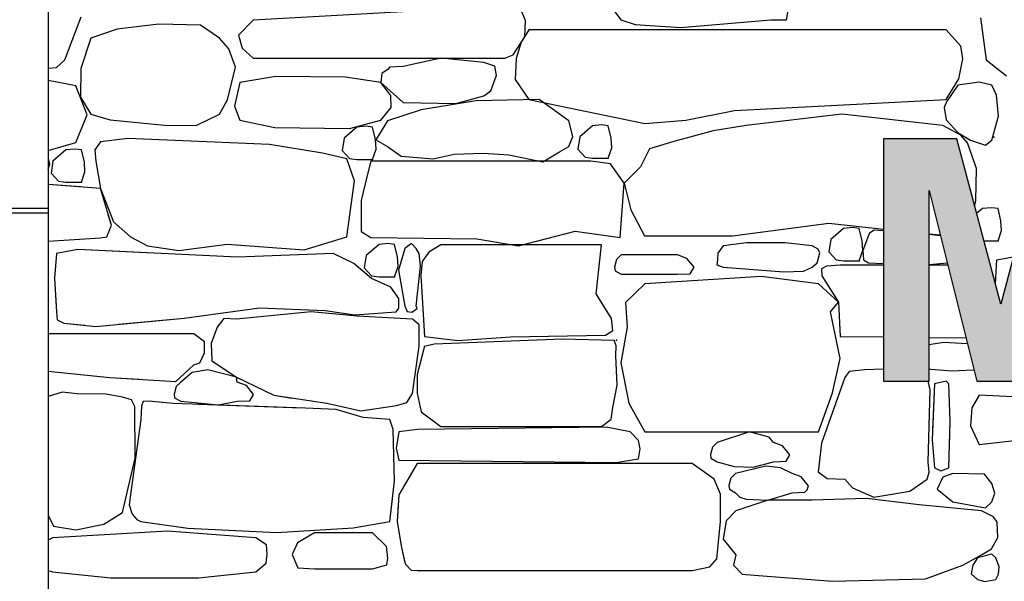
# Model space of a CAD drawing. Extents: x 169645 to 508157, y -5167 to 165945.
# Tile 81 of 130: x 181588 to 183582, y 147367 to 148504. Entities that reach past the tile are written whole.
import ezdxf

# ---------------------------------------------------------------- set-up
doc = ezdxf.new("R2010")
doc.units = 0
doc.header["$MEASUREMENT"] = 0
doc.layers.add('Murs  Pierre', color=7, linetype='Continuous')
doc.layers.add('Murs Périphériques', color=7, linetype='Continuous')

msp = doc.modelspace()

# ---------------------------------------------------------------- hatches: boundary and pattern name
h = msp.add_hatch(color=256)
h.dxf.hatch_style = 1
h.paths.add_polyline_path([(183485.3, 148263.2), (183337.3, 148263.2), (183337.3, 147772.4), (183429.1, 147772.4), (183429.1, 148158.8), (183526.2, 147772.4), (183621.9, 147772.4), (183719, 148158.8), (183719, 147772.4), (183811.4, 147772.4), (183811.4, 148263.2), (183662.8, 148263.2), (183574.4, 147928.4)])
h.paths.add_polyline_path([(184155.6, 148263.2), (184051.2, 148263.2), (183859.7, 147772.4), (183964.8, 147772.4), (184005.6, 147884.2), (184201.9, 147884.2), (184244.7, 147772.4), (184352.5, 147772.4)])
h.paths.add_polyline_path([(184102.1, 148148.7), (184169.7, 147966.6), (184035.8, 147966.6)], flags=16)
h.paths.add_polyline_path([(184500.8, 148263.2), (184401.7, 148263.2), (184401.7, 147772.4), (184500.8, 147772.4)])
h.paths.add_polyline_path([(184960.1, 148223.5), (184941, 148239.2), (184918.7, 148250.2), (184890.1, 148257.4), (184852, 148261.8), (184804.5, 148263.2), (184595.6, 148263.2), (184595.6, 147772.4), (184694.7, 147772.4), (184694.7, 147977.3), (184714.8, 147977.3), (184744.3, 147975.9), (184764.7, 147971.9), (184780, 147964.1), (184794.5, 147951.5), (184806.5, 147936.8), (184823.9, 147912.8), (184846.7, 147879.5), (184918.4, 147772.4), (185036.9, 147772.4), (184977.3, 147868.1), (184955.2, 147902.6), (184936.4, 147929.3), (184920.7, 147948.2), (184905.4, 147962.7), (184887.7, 147976.4), (184867.5, 147989.3), (184907.2, 147998.5), (184939.6, 148013.6), (184964.9, 148034.5), (184983, 148060.6), (184993.8, 148091.1), (184997.4, 148125.9), (184995, 148153.9), (184987.9, 148179.7), (184976, 148203.3)])
h.paths.add_polyline_path([(184694.7, 148180.2), (184772.4, 148180.2), (184807.2, 148180), (184831.3, 148179.6), (184844.7, 148178.9), (184866.1, 148172), (184881.9, 148159.4), (184891.7, 148141.7), (184894.9, 148119.3), (184892.4, 148099), (184884.9, 148082.4), (184872.9, 148069.9), (184857.1, 148061.7), (184839.4, 148058.3), (184809.8, 148056.3), (184768.4, 148055.6), (184694.7, 148055.6)], flags=16)
h.paths.add_polyline_path([(185186.6, 148263.2), (185087.5, 148263.2), (185087.5, 147772.4), (185186.6, 147772.4)])
h.paths.add_polyline_path([(185644.9, 148263.2), (185281.3, 148263.2), (185281.3, 147772.4), (185654.3, 147772.4), (185654.3, 147855.4), (185380.4, 147855.4), (185380.4, 147988.7), (185626.9, 147988.7), (185626.9, 148071.7), (185380.4, 148071.7), (185380.4, 148180.2), (185644.9, 148180.2)])

# ---------------------------------------------------------------- linework, layer by layer
at = {"layer": 'Murs  Pierre'}
for p, q in [((181645.9, 149522.4), (181645.9, 144952.4)), ((182764.4, 148559.1), (182805.4, 148504.1)), ((183140.8, 148504.2), (183149.1, 148552.8)), ((182570.4, 148531.8), (182060.8, 148503.4)), ((182612.6, 148502.8), (182601.4, 148528.5)), ((181679.9, 148422.9), (181712.9, 148510.3)), ((182060.8, 148503.4), (182031.2, 148473.2)), ((182610.7, 148469.8), (182612.6, 148502.8)), ((182805.4, 148504.1), (182834.5, 148494.7)), ((182926.4, 148488.7), (183109, 148504.1)), ((183109, 148504.1), (183140.8, 148504.2)), ((183533.4, 148508.4), (183544.9, 148422.9)), ((181786, 148485.1), (181732.7, 148467.2)), ((181870.1, 148495.4), (181786, 148485.1)), ((181954.5, 148493.7), (181870.1, 148495.4)), ((181992.8, 148467.2), (181954.5, 148493.7)), ((182619.2, 148483.7), (182603.4, 148459.2)), ((183463.5, 148483.7), (182619.2, 148483.7)), ((182834.5, 148494.7), (182926.4, 148488.7)), ((183493.2, 148450.7), (183463.5, 148483.7)), ((181732.7, 148467.2), (181712.4, 148405.7)), ((182011.5, 148445.8), (181992.8, 148467.2)), ((182031.2, 148473.2), (182038.7, 148446.7)), ((182587.1, 148433.1), (182610.7, 148469.8)), ((182025.1, 148408.5), (182011.5, 148445.8)), ((182038.7, 148446.7), (182060.8, 148426.9)), ((182603.4, 148459.2), (182593.5, 148426.2)), ((183497.8, 148424.9), (183493.2, 148450.7)), ((181663.1, 148407.9), (181679.9, 148422.9)), ((182060.8, 148426.9), (182570.4, 148426.9)), ((182441.8, 148426.7), (182364.4, 148409.6)), ((182528.1, 148418), (182441.8, 148426.7)), ((182570.4, 148426.9), (182587.1, 148433.1)), ((182593.5, 148426.2), (182591.5, 148383.3)), ((183489.2, 148384.7), (183497.8, 148424.9)), ((183544.9, 148422.9), (183586.2, 148391)), ((181645.9, 148406.3), (181663.1, 148407.9)), ((181712.4, 148405.7), (181711.7, 148347.3)), ((182008.8, 148342.3), (182025.1, 148408.5)), ((182334, 148404.6), (182321.6, 148395.7)), ((182337.3, 148408.3), (182334, 148404.6)), ((182364.4, 148409.6), (182337.3, 148408.3)), ((182550.4, 148410.2), (182528.1, 148418)), ((182553.5, 148391.3), (182550.4, 148410.2)), ((181702.4, 148370.8), (181645.9, 148381.5)), ((182106.7, 148389.7), (182034.4, 148377.4)), ((182247.9, 148388.3), (182106.7, 148389.7)), ((182319.6, 148377.4), (182247.9, 148388.3)), ((182321.6, 148395.7), (182319.6, 148377.4)), ((182548.7, 148379.3), (182553.5, 148391.3)), ((182591.5, 148383.3), (182619.2, 148343.1)), ((183463.5, 148343.1), (183489.2, 148384.7)), ((181725.3, 148311.5), (181702.4, 148370.8)), ((182034.4, 148377.4), (182023.2, 148329.6)), ((182339.8, 148350.9), (182319.6, 148377.4)), ((182319.6, 148377.4), (182364.4, 148337.1)), ((182542.4, 148360.2), (182548.7, 148379.3)), ((183487.6, 148372.1), (183464.7, 148337.9)), ((183530.8, 148377.8), (183487.6, 148372.1)), ((183556.5, 148372.1), (183530.8, 148377.8)), ((183566, 148351.6), (183556.5, 148372.1)), ((181711.7, 148347.3), (181732.7, 148313.4)), ((181992.8, 148313.4), (182008.8, 148342.3)), ((182340.6, 148326.6), (182339.8, 148350.9)), ((182471.1, 148334.5), (182528.1, 148350.4)), ((182640.3, 148342.9), (182512.1, 148340.4)), ((182528.1, 148350.4), (182542.4, 148360.2)), ((182619.2, 148343.1), (182853.8, 148294.4)), ((182699.8, 148299.5), (182640.3, 148342.9)), ((183035.3, 148320.8), (183463.5, 148343.1)), ((183569.8, 148308.8), (183566, 148351.6)), ((182023.2, 148329.6), (182034.4, 148300.8)), ((182319.6, 148300.8), (182340.6, 148326.6)), ((182401.4, 148322), (182332.8, 148299.5)), ((182364.4, 148337.1), (182471.1, 148334.5)), ((182512.1, 148340.4), (182401.4, 148322)), ((183464.7, 148337.9), (183459.8, 148326.5)), ((183459.8, 148326.5), (183463.7, 148301.8)), ((181702.4, 148255.9), (181725.3, 148311.5)), ((181732.7, 148313.4), (181771.3, 148301.9)), ((181771.3, 148301.9), (181881.5, 148290.9)), ((181945.9, 148290), (181992.8, 148313.4)), ((182936.7, 148300.8), (183035.3, 148320.8)), ((183252.9, 148313.4), (183058.8, 148290.3)), ((183456.9, 148290.3), (183252.9, 148313.4)), ((183463.7, 148301.8), (183487.9, 148275.7)), ((183556.5, 148260.5), (183569.8, 148308.8)), ((181881.5, 148290.9), (181945.9, 148290)), ((182034.4, 148300.8), (182104.8, 148286.4)), ((182104.8, 148286.4), (182255.9, 148284.2)), ((182271.1, 148287.1), (182245.1, 148264.5)), ((182255.9, 148284.2), (182319.6, 148300.8)), ((182289.6, 148288.7), (182271.1, 148287.1)), ((182302.8, 148287.1), (182289.6, 148288.7)), ((182308.6, 148262), (182302.8, 148287.1)), ((182332.8, 148299.5), (182309.1, 148261.3)), ((182708.1, 148268.1), (182699.8, 148299.5)), ((182748.1, 148289.6), (182722.1, 148267)), ((182766.5, 148291.3), (182748.1, 148289.6)), ((182779.8, 148289.6), (182766.5, 148291.3)), ((182785.6, 148264.6), (182779.8, 148289.6)), ((182853.8, 148294.4), (182936.7, 148300.8)), ((183058.8, 148290.3), (182992.2, 148279.7)), ((183493.2, 148270.5), (183456.9, 148290.3)), ((181807.4, 148264.1), (181751.9, 148257.3)), ((182093.8, 148251.8), (181807.4, 148264.1)), ((182245.1, 148264.5), (182241.4, 148239.9)), ((182309.8, 148242.4), (182308.6, 148262)), ((182699.8, 148248), (182708.1, 148268.1)), ((182722.1, 148267), (182718.4, 148242.5)), ((182786.8, 148244.9), (182785.6, 148264.6)), ((182992.2, 148279.7), (182912.3, 148257.9)), ((183487.9, 148275.7), (183513.2, 148260.5)), ((183507, 148255.3), (183493.2, 148270.5)), ((181645.9, 148239.9), (181702.4, 148255.9)), ((181700.3, 148242.5), (181681.9, 148240.9)), ((181713.6, 148240.9), (181700.3, 148242.5)), ((181751.9, 148257.3), (181740.5, 148241.1)), ((182201.2, 148234.3), (182093.8, 148251.8)), ((182302.8, 148221.7), (182309.8, 148242.4)), ((182309.1, 148261.3), (182332.8, 148248)), ((182332.8, 148248), (182360.6, 148228.2)), ((182681.4, 148236.8), (182699.8, 148248)), ((182718.4, 148242.5), (182733.1, 148226.2)), ((182779.8, 148224.3), (182786.8, 148244.9)), ((182863.5, 148242.7), (182845, 148206.4)), ((182912.3, 148257.9), (182863.5, 148242.7)), ((183525.5, 148203.1), (183507, 148255.3)), ((183513.2, 148260.5), (183543.3, 148250.6)), ((183543.3, 148250.6), (183556.5, 148260.5)), ((181647.1, 148223.6), (181645.9, 148223.9)), ((181647.1, 148223.6), (181645.9, 148223.9)), ((181649.4, 148211.9), (181647.1, 148223.6)), ((181649.4, 148211.9), (181647.1, 148223.6)), ((181681.9, 148240.9), (181655.9, 148218.3)), ((181719.4, 148215.8), (181713.6, 148240.9)), ((181740.5, 148241.1), (181742.4, 148217.8)), ((182250.9, 148222.7), (182201.2, 148234.3)), ((182241.4, 148239.9), (182256.1, 148223.7)), ((182265.9, 148178.5), (182250.9, 148222.7)), ((182256.1, 148223.7), (182271.1, 148221.7)), ((182360.6, 148228.2), (182425.7, 148222.7)), ((182425.7, 148222.7), (182468, 148232.5)), ((182468, 148232.5), (182526.9, 148234.3)), ((182526.9, 148234.3), (182578.4, 148230.6)), ((182578.4, 148230.6), (182647.4, 148216.8)), ((182647.4, 148216.8), (182681.4, 148236.8)), ((182733.1, 148226.2), (182748.1, 148224.3)), ((182748.1, 148224.3), (182779.8, 148224.3)), ((181645.9, 148201.6), (181649.4, 148211.9)), ((181645.9, 148201.6), (181649.4, 148211.9)), ((181655.9, 148218.3), (181652.2, 148193.8)), ((181655.9, 148218.3), (181652.2, 148193.8)), ((181657.6, 148219.8), (181655.9, 148218.3)), ((181720.6, 148196.2), (181719.4, 148215.8)), ((181742.4, 148217.8), (181752.2, 148162.9)), ((182271.1, 148221.7), (182302.8, 148221.7)), ((182299.1, 148218.3), (182291.9, 148189.2)), ((182744.6, 148218.3), (182299.1, 148218.3)), ((182784.2, 148212.5), (182744.6, 148218.3)), ((182812.1, 148173.6), (182784.2, 148212.5)), ((182845, 148206.4), (182812.1, 148173.6)), ((183525.5, 148203.1), (183520, 148218.6)), ((183524.2, 148137.8), (183525.5, 148203.1)), ((183524.2, 148137.8), (183525.5, 148203.1)), ((181652.2, 148193.8), (181666.9, 148177.5)), ((181652.2, 148193.8), (181666.9, 148177.5)), ((181713.6, 148175.6), (181720.6, 148196.2)), ((182291.9, 148189.2), (182279.4, 148138.3)), ((181752.2, 148162.9), (181645.9, 148170.9)), ((181711.5, 148165.9), (181645.9, 148170.9)), ((181666.9, 148177.5), (181681.9, 148175.6)), ((181666.9, 148177.5), (181681.9, 148175.6)), ((181681.9, 148175.6), (181713.6, 148175.6)), ((181681.9, 148175.6), (181701.9, 148175.6)), ((181752.2, 148162.9), (181778.2, 148095.4)), ((181774.1, 148088.5), (181752.2, 148162.9)), ((182250.9, 148064.5), (182265.9, 148178.5)), ((182804.1, 148063.2), (182812.1, 148173.6)), ((182812.1, 148173.6), (182825.8, 148119.3)), ((182279.4, 148138.3), (182280, 148075.8)), ((183521.5, 148127.4), (183524.2, 148137.8)), ((183521.5, 148127.4), (183524.2, 148137.8)), ((183537.1, 148122.2), (183525.5, 148112.2)), ((183537.1, 148122.2), (183525.5, 148112.2)), ((183555.5, 148123.8), (183537.1, 148122.2)), ((183555.5, 148123.8), (183537.1, 148122.2)), ((183568.8, 148122.2), (183555.5, 148123.8)), ((183568.8, 148122.2), (183555.5, 148123.8)), ((183574.6, 148097.2), (183568.8, 148122.2)), ((183574.6, 148097.2), (183568.8, 148122.2)), ((181774.1, 148088.5), (181767.9, 148109.5)), ((182825.8, 148119.3), (182852.9, 148067.1)), ((181764.6, 148064.8), (181774.1, 148088.5)), ((181764.6, 148064.8), (181774.1, 148088.5)), ((181775.8, 148101.6), (181778.2, 148095.4)), ((181778.2, 148095.4), (181812.6, 148064.5)), ((181778.2, 148095.4), (181812.6, 148064.5)), ((183031.1, 148066.5), (183226.5, 148092.2)), ((183226.5, 148092.2), (183337.3, 148080.2)), ((183274.7, 148083.4), (183256.3, 148081.8)), ((183287.9, 148081.8), (183274.7, 148083.4)), ((183575.8, 148077.5), (183574.6, 148097.2)), ((183575.8, 148077.5), (183574.6, 148097.2)), ((181645.9, 148055.8), (181752.2, 148062.5)), ((181645.9, 148055.8), (181752.2, 148062.5)), ((181752.2, 148062.5), (181764.6, 148064.8)), ((181752.2, 148062.5), (181764.6, 148064.8)), ((181812.6, 148064.5), (181846.9, 148046.6)), ((181812.6, 148064.5), (181813.4, 148064.1)), ((182164.1, 148038.7), (182250.9, 148064.5)), ((182280, 148075.8), (182299.1, 148063.2)), ((182299.1, 148063.2), (182513.7, 148061)), ((182598, 148046.3), (182712.7, 148076.4)), ((182712.7, 148076.4), (182804.1, 148063.2)), ((182852.9, 148067.1), (183031.1, 148066.5)), ((183256.3, 148081.8), (183230.2, 148059.1)), ((183293.7, 148056.7), (183287.9, 148081.8)), ((183306.7, 148067.2), (183294.9, 148037.1)), ((183308.5, 148072.5), (183306.7, 148067.2)), ((183318.2, 148078), (183308.5, 148072.5)), ((183337.3, 148077.2), (183318.2, 148078)), ((183451.8, 148068.4), (183429.1, 148070.4)), ((183451.8, 148068.4), (183429.1, 148070.4)), ((183429.1, 148070.2), (183452, 148067.7)), ((183429.1, 148070.2), (183452, 148067.7)), ((183568.8, 148056.9), (183575.8, 148077.5)), ((183568.8, 148056.9), (183575.8, 148077.5)), ((181846.9, 148046.6), (181910.7, 148037.1)), ((181910.7, 148037.1), (182008.3, 148049.7)), ((182008.3, 148049.7), (182164.1, 148038.7)), ((182315.8, 148049.4), (182289.7, 148026.8)), ((182334.2, 148051), (182315.8, 148049.4)), ((182347.4, 148049.4), (182334.2, 148051)), ((182353.2, 148024.3), (182347.4, 148049.4)), ((182381.7, 148051.4), (182368.3, 148041.4)), ((182390.7, 148041.4), (182381.7, 148051.4)), ((182441, 148048.7), (182416.5, 148033.5)), ((182766.4, 148048.7), (182441, 148048.7)), ((182513.7, 148061), (182598, 148046.3)), ((182755.3, 147949.4), (182766.4, 148048.7)), ((183012.6, 148046.3), (183001.5, 148031.8)), ((183059.8, 148052.5), (183012.6, 148046.3)), ((183097.4, 148052.8), (183059.8, 148052.5)), ((183138.2, 148052.4), (183097.4, 148052.8)), ((183192.8, 148046.3), (183138.2, 148052.4)), ((183204.6, 148039.9), (183192.8, 148046.3)), ((183230.2, 148059.1), (183226.5, 148034.6)), ((183294.9, 148037.1), (183293.7, 148056.7)), ((183540.2, 148056.9), (183568.8, 148056.9)), ((183540.2, 148056.9), (183568.8, 148056.9)), ((181662.8, 148030.8), (181659, 147981)), ((181662.8, 148030.8), (181661.5, 148014.5)), ((181706.5, 148039), (181662.8, 148030.8)), ((181706.5, 148039), (181662.8, 148030.8)), ((182029.1, 148023.9), (181706.5, 148039)), ((181845, 148032.5), (181706.5, 148039)), ((182222.9, 148030.8), (182029.1, 148023.9)), ((182264.6, 148011), (182222.9, 148030.8)), ((182289.7, 148026.8), (182286, 148002.2)), ((182354.4, 148004.7), (182353.2, 148024.3)), ((182368.3, 148041.4), (182355.3, 147997.4)), ((182397.2, 148030.8), (182390.7, 148041.4)), ((182400.1, 148005.5), (182397.2, 148030.8)), ((182416.5, 148033.5), (182403.4, 148014.9)), ((182806, 148028.2), (182796.5, 148019)), ((182920.2, 148028.2), (182806, 148028.2)), ((182938.7, 148021.2), (182920.2, 148028.2)), ((183001.5, 148031.8), (183001.1, 148017.9)), ((183202.7, 148012.3), (183208, 148032.2)), ((183208, 148032.2), (183204.6, 148039.9)), ((183226.5, 148034.6), (183241.3, 148018.4)), ((183287.9, 148016.4), (183294.9, 148037.1)), ((183294.9, 148037.1), (183296.5, 148018.1)), ((183566.7, 148017.9), (183599.7, 148024.2)), ((183566.7, 148017.9), (183599.7, 148024.2)), ((182300.8, 147980.1), (182264.6, 148011)), ((182347.4, 147984), (182354.4, 148004.7)), ((182390.7, 147924.3), (182400.1, 148005.5)), ((182403.4, 148014.9), (182400.4, 147986.6)), ((182796.5, 148019), (182792.5, 148003.7)), ((182792.5, 148003.7), (182793.5, 147996.2)), ((182953.4, 148003.1), (182938.7, 148021.2)), ((182945.9, 147990.2), (182953.4, 148003.1)), ((183001.1, 148017.9), (182999.3, 148008)), ((182999.3, 148008), (183012.6, 148003.1)), ((183012.6, 148003.1), (183135.5, 147994.1)), ((183174.9, 147995.6), (183192.8, 148003.1)), ((183192.8, 148003.1), (183202.7, 148012.3)), ((183221.8, 148005.7), (183211.5, 148000.2)), ((183249.6, 148007.1), (183221.8, 148005.7)), ((183241.3, 148018.4), (183256.3, 148016.4)), ((183337.3, 148007.1), (183249.6, 148007.1)), ((183256.3, 148016.4), (183287.9, 148016.4)), ((183296.5, 148018.1), (183306.7, 148012.3)), ((183306.7, 148012.3), (183337.3, 148011)), ((183429.1, 148008.8), (183465.9, 148012.2)), ((183429.1, 148008.8), (183465.9, 148012.2)), ((183467.2, 148007.1), (183429.1, 148007.1)), ((183467.2, 148007.1), (183429.1, 148007.1)), ((183563.4, 147969.7), (183566.7, 148017.9)), ((183563.4, 147969.7), (183566.7, 148017.9)), ((182286, 148002.2), (182300.8, 147986)), ((182300.8, 147986), (182315.8, 147984)), ((182315.8, 147984), (182347.4, 147984)), ((182355.3, 147997.4), (182368.3, 147924.3)), ((182400.4, 147986.6), (182407.7, 147862.8)), ((182793.5, 147996.2), (182806, 147989.3)), ((182806, 147989.3), (182920.2, 147989.3)), ((183089.2, 147984.6), (182854.2, 147969.5)), ((182920.2, 147989.3), (182945.9, 147990.2)), ((183205.4, 147969.5), (183089.2, 147984.6)), ((183135.5, 147994.1), (183174.9, 147995.6)), ((183211.5, 148000.2), (183212.3, 147985.6)), ((183212.3, 147985.6), (183245.8, 147932.4)), ((181659, 147981), (181662.8, 147912.7)), ((182339.5, 147962.6), (182300.8, 147980.1)), ((182854.2, 147969.5), (182814.6, 147931.8)), ((183245.8, 147932.4), (183205.4, 147969.5)), ((181661, 147945.1), (181662.8, 147912.7)), ((182356, 147939.9), (182339.5, 147962.6)), ((182786.6, 147899.4), (182755.3, 147949.4)), ((182355.7, 147920.6), (182356, 147939.9)), ((182368.3, 147924.3), (182372.8, 147913.4)), ((182393.3, 147919.6), (182390.7, 147924.3)), ((182814.6, 147931.8), (182817.8, 147881.7)), ((183229.9, 147912.9), (183245.8, 147932.4)), ((183245.8, 147932.4), (183249.6, 147863.2)), ((181662.8, 147912.7), (181664.2, 147896.4)), ((181662.8, 147912.7), (181664.2, 147896.4)), ((181921.5, 147900.3), (182073.9, 147920.9)), ((181921.5, 147900.3), (181970.6, 147907)), ((182178.8, 147913.2), (182027.1, 147898.2)), ((182073.9, 147920.9), (182206.8, 147915.5)), ((182271.6, 147904.3), (182178.8, 147913.2)), ((182206.8, 147915.5), (182266.8, 147907.1)), ((182266.8, 147907.1), (182350.6, 147912.7)), ((182383.6, 147898.2), (182271.6, 147904.3)), ((182350.6, 147912.7), (182355.7, 147920.6)), ((182372.8, 147913.4), (182382.1, 147912.1)), ((182382.1, 147912.1), (182393.3, 147919.6)), ((183249.4, 147818.4), (183229.9, 147912.9)), ((181664.2, 147896.4), (181677.7, 147889.9)), ((181664.2, 147896.4), (181677.7, 147889.9)), ((181677.7, 147889.9), (181742.7, 147883.5)), ((181677.7, 147889.9), (181720.4, 147885.7)), ((181742.7, 147883.5), (181921.5, 147900.3)), ((181788.3, 147887.8), (181921.5, 147900.3)), ((182001.5, 147899.1), (181988, 147882.2)), ((181991.3, 147886.3), (181988, 147882.2)), ((182027.1, 147898.2), (182001.5, 147899.1)), ((182397.2, 147886.9), (182383.6, 147898.2)), ((182397.2, 147873.4), (182397.2, 147886.9)), ((182789.4, 147875), (182786.6, 147899.4)), ((181940.7, 147868.5), (181645.9, 147868.5)), ((181737.7, 147868.5), (181645.9, 147868.5)), ((181940.7, 147868.5), (181807.6, 147868.5)), ((181962.9, 147852.5), (181940.7, 147868.5)), ((181962.9, 147852.5), (181940.7, 147868.5)), ((181988, 147882.2), (181975.8, 147848.5)), ((181988, 147882.2), (181975.8, 147848.5)), ((182397.4, 147843.4), (182397.2, 147873.4)), ((182581.9, 147862.1), (182774.3, 147865.6)), ((182774.3, 147865.6), (182789.4, 147875)), ((182817.8, 147881.7), (182805.6, 147809.4)), ((183249.6, 147863.2), (183337.3, 147862.1)), ((181962.3, 147830.1), (181962.9, 147852.5)), ((181962.3, 147830.1), (181962.9, 147852.5)), ((181975.8, 147848.5), (181977.6, 147813.9)), ((181975.8, 147848.5), (181977.6, 147813.9)), ((182383.6, 147747.7), (182397.4, 147843.4)), ((182407.6, 147843.4), (182393, 147786.1)), ((182407.6, 147843.4), (182427.2, 147848.4)), ((182407.7, 147862.8), (182475.4, 147854.8)), ((182427.2, 147848.4), (182687.5, 147858.5)), ((182475.4, 147854.8), (182581.9, 147862.1)), ((182687.5, 147858.5), (182791.7, 147855.6)), ((182795.9, 147844.2), (182791.7, 147855.6)), ((182795.3, 147824.3), (182795.9, 147844.2)), ((183429.1, 147860.9), (183496.3, 147860)), ((183429.1, 147860.9), (183496.3, 147860)), ((183458.1, 147850.6), (183429.1, 147846.1)), ((183458.1, 147850.6), (183429.1, 147846.1)), ((183507.2, 147847.9), (183458.1, 147850.6)), ((183507.2, 147847.9), (183458.1, 147850.6)), ((183496.3, 147860), (183503.9, 147860.9)), ((183496.3, 147860), (183503.9, 147860.9)), ((181953.1, 147809.6), (181962.3, 147830.1)), ((181953.1, 147809.6), (181962.3, 147830.1)), ((182797.7, 147764.5), (182795.3, 147824.3)), ((181904.4, 147771.9), (181940.7, 147805.8)), ((181904.4, 147771.9), (181940.7, 147805.8)), ((181940.7, 147805.8), (181953.1, 147809.6)), ((181940.7, 147805.8), (181953.1, 147809.6)), ((181977.6, 147813.9), (182027.1, 147780.4)), ((181977.6, 147813.9), (182027.1, 147780.4)), ((182805.6, 147809.4), (182821.3, 147728)), ((183233.9, 147748.7), (183249.4, 147818.4)), ((181645.9, 147793), (181771.2, 147779.9)), ((181645.9, 147793), (181771.2, 147779.9)), ((181937.6, 147789.9), (181914.7, 147770.7)), ((181937.6, 147789.9), (181914.7, 147770.7)), ((181969.6, 147795.2), (181937.6, 147789.9)), ((181969.6, 147795.2), (181937.6, 147789.9)), ((182027.1, 147780.4), (181969.6, 147795.2)), ((182027.1, 147780.4), (181969.6, 147795.2)), ((182393, 147786.1), (182393.3, 147748.5)), ((183267.7, 147791.8), (183258.8, 147780)), ((183298.3, 147795.5), (183267.7, 147791.8)), ((183337.3, 147796.6), (183298.3, 147795.5)), ((183429.1, 147797.2), (183432.6, 147796.5)), ((183429.1, 147797.2), (183432.6, 147796.5)), ((183432.6, 147796.5), (183475.6, 147793.4)), ((183432.6, 147796.5), (183475.6, 147793.4)), ((183475.6, 147793.4), (183519, 147795.2)), ((183475.6, 147793.4), (183519, 147795.2)), ((183519, 147795.2), (183520.3, 147795.6)), ((183519, 147795.2), (183520.3, 147795.6)), ((181771.2, 147779.9), (181904.4, 147771.9)), ((181771.2, 147779.9), (181829.8, 147776.3)), ((181904.2, 147771.9), (181904.4, 147771.9)), ((181914.7, 147770.7), (181905.2, 147761.5)), ((181914.7, 147770.7), (181910, 147766.1)), ((182027.1, 147780.4), (182103, 147743.9)), ((182028.9, 147770.7), (182027.1, 147780.4)), ((182027.1, 147780.4), (182103, 147743.9)), ((182028.9, 147770.7), (182027.1, 147780.4)), ((182047.3, 147763.7), (182028.9, 147770.7)), ((182047.3, 147763.7), (182028.9, 147770.7)), ((182062, 147745.6), (182047.3, 147763.7)), ((182062, 147745.6), (182047.3, 147763.7)), ((182789.1, 147718.9), (182797.7, 147764.5)), ((183258.8, 147780), (183211.3, 147647.2)), ((183431.2, 147755.2), (183427.1, 147772.4)), ((183431.2, 147755.2), (183427.1, 147772.4)), ((183439.9, 147767.2), (183435.2, 147654)), ((183439.9, 147767.2), (183436, 147673.7)), ((183463.6, 147772.4), (183439.9, 147767.2)), ((183463.6, 147772.4), (183439.9, 147767.2)), ((183469.1, 147767.2), (183463.6, 147772.4)), ((183469.1, 147767.2), (183463.6, 147772.4)), ((183471.9, 147690.7), (183469.1, 147767.2)), ((183471.9, 147690.7), (183469.1, 147767.2)), ((181674.2, 147750.4), (181645.9, 147741.4)), ((181674.2, 147750.4), (181645.9, 147741.4)), ((181704.6, 147746.7), (181674.2, 147750.4)), ((181704.6, 147746.7), (181674.2, 147750.4)), ((181763.2, 147746), (181704.6, 147746.7)), ((181763.2, 147746), (181704.6, 147746.7)), ((181796.8, 147740.4), (181763.2, 147746)), ((181796.8, 147740.4), (181763.2, 147746)), ((181905.2, 147761.5), (181901.1, 147746.2)), ((181901.1, 147746.2), (181902.1, 147738.8)), ((182054.6, 147732.7), (182062, 147745.6)), ((182054.6, 147732.7), (182062, 147745.6)), ((182103, 147743.9), (182210.1, 147727.7)), ((182103, 147743.9), (182139.2, 147738.4)), ((182372, 147729.2), (182383.6, 147747.7)), ((182393.3, 147748.5), (182401.4, 147710.3)), ((183205.4, 147669.8), (183233.9, 147748.7)), ((183427.4, 147608.2), (183431.2, 147755.2)), ((183429.3, 147680.5), (183431.2, 147755.2)), ((183530.8, 147744), (183516.1, 147718.4)), ((183530.8, 147744), (183516.1, 147718.4)), ((183707.3, 147735.3), (183530.8, 147744)), ((183707.3, 147735.3), (183530.8, 147744)), ((181814.7, 147735), (181796.8, 147740.4)), ((181814.7, 147735), (181796.8, 147740.4)), ((181821.5, 147721.2), (181814.7, 147735)), ((181821.5, 147721.2), (181814.7, 147735)), ((181838.4, 147731.6), (181835.2, 147721.9)), ((181838.4, 147731.6), (181835.2, 147721.9)), ((181849.1, 147731.9), (181838.4, 147731.6)), ((181849.1, 147731.9), (181838.4, 147731.6)), ((181899.4, 147727.5), (181849.1, 147731.9)), ((181876.7, 147729.5), (181849.1, 147731.9)), ((182167, 147717.8), (181899.4, 147727.5)), ((181902.1, 147738.8), (181914.7, 147731.8)), ((181914.7, 147731.8), (181990.8, 147724.3)), ((181947.6, 147728.5), (181990.8, 147724.3)), ((182159.6, 147718), (181950.5, 147725.6)), ((181990.8, 147724.3), (182028.9, 147731.8)), ((181990.8, 147724.3), (182028.9, 147731.8)), ((182028.9, 147731.8), (182054.6, 147732.7)), ((182028.9, 147731.8), (182054.6, 147732.7)), ((182210.1, 147727.7), (182278.8, 147712.6)), ((182351.1, 147723.4), (182372, 147729.2)), ((182821.3, 147728), (182854.2, 147669.8)), ((181822.3, 147616.8), (181821.5, 147721.2)), ((181822.3, 147616.8), (181821.5, 147721.2)), ((181835.2, 147721.9), (181833.7, 147694.9)), ((181835.2, 147721.9), (181833.7, 147694.9)), ((182229.3, 147715.3), (182167, 147717.8)), ((182283.8, 147699), (182229.3, 147715.3)), ((182278.8, 147712.6), (182351.1, 147723.4)), ((182401.4, 147710.3), (182441, 147681)), ((182785.6, 147695.8), (182789.1, 147718.9)), ((183516.1, 147718.4), (183512.8, 147682.4)), ((183516.1, 147718.4), (183512.8, 147682.4)), ((181833.7, 147694.9), (181813.4, 147547.6)), ((181833.7, 147694.9), (181813.4, 147547.6)), ((182338, 147694.9), (182283.8, 147699)), ((182344.2, 147674.8), (182338, 147694.9)), ((182766.4, 147681), (182785.6, 147695.8)), ((183469.1, 147597.3), (183471.9, 147690.7)), ((183470.4, 147639.4), (183471.9, 147690.7)), ((182347.4, 147569.7), (182344.2, 147674.8)), ((182355.9, 147669.8), (182350.2, 147636.8)), ((182393.5, 147674.8), (182355.9, 147669.8)), ((182775.4, 147679.2), (182393.5, 147674.8)), ((182441, 147681), (182766.4, 147681)), ((182824.5, 147669.8), (182775.4, 147679.2)), ((182841, 147652.7), (182824.5, 147669.8)), ((182854.2, 147669.8), (183205.4, 147669.8)), ((183065.6, 147669.7), (183000.1, 147648.3)), ((183105.3, 147659.3), (183065.6, 147669.7)), ((183512.8, 147682.4), (183530.8, 147644.6)), ((183512.8, 147682.4), (183530.8, 147644.6)), ((182844.2, 147635.4), (182841, 147652.7)), ((183000.1, 147648.3), (182990.6, 147639.1)), ((183114.3, 147648.3), (183105.3, 147659.3)), ((183132.7, 147641.3), (183114.3, 147648.3)), ((183211.3, 147647.2), (183204.7, 147588.9)), ((183435.2, 147654), (183439.9, 147597.3)), ((183530.8, 147644.6), (183613.9, 147653.9)), ((183530.8, 147644.6), (183571.9, 147649.2)), ((182350.2, 147636.8), (182355.9, 147612.8)), ((182841, 147615), (182844.2, 147635.4)), ((182990.6, 147639.1), (182986.5, 147623.8)), ((183147.4, 147623.2), (183132.7, 147641.3)), ((181796.8, 147506.7), (181822.3, 147616.8)), ((181796.8, 147506.7), (181822.3, 147616.8)), ((182392.8, 147605.8), (182355.7, 147542.1)), ((182355.9, 147612.8), (182795.8, 147607.5)), ((182949.9, 147605.8), (182392.8, 147605.8)), ((182795.8, 147607.5), (182824.5, 147612.8)), ((182824.5, 147612.8), (182841, 147615)), ((182994.1, 147574.4), (182949.9, 147605.8)), ((182986.5, 147623.8), (182987.6, 147616.3)), ((182987.6, 147616.3), (183000.1, 147609.3)), ((183000.1, 147609.3), (183034.9, 147599.9)), ((183072.9, 147598.4), (183114.3, 147609.3)), ((183114.3, 147609.3), (183140, 147610.3)), ((183140, 147610.3), (183147.4, 147623.2)), ((183429.4, 147588.4), (183427.4, 147608.2)), ((183037.7, 147585.6), (183028.2, 147576.4)), ((183034.9, 147599.9), (183072.9, 147598.4)), ((183099, 147600.4), (183037.7, 147585.6)), ((183128.2, 147597.2), (183099, 147600.4)), ((183151.9, 147585.6), (183128.2, 147597.2)), ((183170.4, 147578.6), (183151.9, 147585.6)), ((183204.7, 147588.9), (183223.2, 147575.4)), ((183425.2, 147574.1), (183429.4, 147588.4)), ((183439.9, 147597.3), (183453.3, 147591.2)), ((183453.3, 147591.2), (183469.1, 147597.3)), ((183477.3, 147585.5), (183456.8, 147578.4)), ((183541.2, 147584.5), (183477.3, 147585.5)), ((183556.5, 147565.5), (183541.2, 147584.5)), ((182338, 147488.3), (182347.4, 147569.7)), ((183007.1, 147543.9), (182994.1, 147574.4)), ((183028.2, 147576.4), (183024.2, 147561.1)), ((183185.1, 147560.5), (183170.4, 147578.6)), ((183223.2, 147575.4), (183258.8, 147574.1)), ((183258.8, 147574.1), (183274.1, 147556.4)), ((183390.5, 147549.8), (183425.2, 147574.1)), ((183456.8, 147578.4), (183445.9, 147553.9)), ((183562, 147545.4), (183556.5, 147565.5)), ((181813.4, 147547.6), (181809.9, 147522.4)), ((181813.4, 147547.6), (181809.9, 147522.4)), ((183024.2, 147561.1), (183025.2, 147553.6)), ((183025.2, 147553.6), (183037.7, 147546.6)), ((183037.7, 147546.6), (183045.9, 147537.9)), ((183103, 147531.7), (183151.9, 147546.6)), ((183151.9, 147546.6), (183177.6, 147547.6)), ((183177.6, 147547.6), (183182.8, 147552.8)), ((183182.8, 147552.8), (183185.1, 147560.5)), ((183274.1, 147556.4), (183317.1, 147537.6)), ((183317.1, 147537.6), (183390.5, 147549.8)), ((183445.9, 147553.9), (183477.3, 147528.5)), ((183556.5, 147528.5), (183562, 147545.4)), ((182338, 147488.3), (182343.4, 147534.4)), ((182355.7, 147542.1), (182352.7, 147487.4)), ((183007.3, 147488.2), (183007.1, 147543.9)), ((183103, 147531.7), (183038.4, 147510)), ((183045.9, 147537.9), (183059, 147533.9)), ((183059, 147533.9), (183103, 147531.7)), ((183192.8, 147531.8), (183103, 147531.7)), ((183302.6, 147535.1), (183192.8, 147531.8)), ((183409.3, 147521.9), (183302.6, 147535.1)), ((183477.3, 147528.5), (183543.5, 147516.1)), ((183543.5, 147516.1), (183556.5, 147528.5)), ((181758.5, 147483.1), (181796.8, 147506.7)), ((181758.5, 147483.1), (181796.8, 147506.7)), ((181809.9, 147522.4), (181816.4, 147503.5)), ((181809.9, 147522.4), (181816.4, 147503.5)), ((182354.6, 147523.1), (182352.7, 147487.4)), ((183038.4, 147510), (183018.8, 147489.8)), ((183535.4, 147510), (183409.3, 147521.9)), ((183559.9, 147498), (183535.4, 147510)), ((181645.9, 147500.9), (181656.8, 147479.2)), ((181645.9, 147500.9), (181656.8, 147479.2)), ((181816.4, 147503.5), (181825.4, 147492.4)), ((181816.4, 147503.5), (181825.4, 147492.4)), ((181825.4, 147492.4), (181833.7, 147488.3)), ((181825.4, 147492.4), (181833.7, 147488.3)), ((181833.7, 147488.3), (181928.5, 147475)), ((181833.7, 147488.3), (181928.5, 147475)), ((182263.2, 147475.3), (182338, 147488.3)), ((182263.2, 147475.3), (182338, 147488.3)), ((182352.7, 147487.4), (182361.1, 147435.4)), ((182352.7, 147487.4), (182361.1, 147435.4)), ((182999.9, 147412.8), (183007.3, 147488.2)), ((183018.8, 147489.8), (183012.6, 147452.9)), ((183567, 147486.8), (183559.9, 147498)), ((183568.4, 147455.9), (183567, 147486.8)), ((181888, 147468.9), (181654.9, 147455.3)), ((181888, 147468.9), (181654.9, 147455.3)), ((181656.8, 147479.2), (181701.9, 147471.8)), ((181656.8, 147479.2), (181701.9, 147471.8)), ((181701.9, 147471.8), (181758.5, 147483.1)), ((181701.9, 147471.8), (181758.5, 147483.1)), ((182066.7, 147455.3), (181888, 147468.9)), ((182066.7, 147455.3), (181888, 147468.9)), ((181928.5, 147475), (182108.4, 147466.4)), ((181928.5, 147475), (182108.4, 147466.4)), ((182108.4, 147466.4), (182263.2, 147475.3)), ((182108.4, 147466.4), (182263.2, 147475.3)), ((182184.9, 147465.2), (182150.9, 147444.9)), ((182184.9, 147465.2), (182150.9, 147444.9)), ((182302.4, 147465.2), (182184.9, 147465.2)), ((182302.4, 147465.2), (182184.9, 147465.2)), ((182331.1, 147438), (182302.4, 147465.2)), ((182331.1, 147438), (182302.4, 147465.2)), ((181654.9, 147455.3), (181645.9, 147450.5)), ((181654.9, 147455.3), (181645.9, 147450.5)), ((182088.1, 147440.9), (182066.7, 147455.3)), ((182088.1, 147440.9), (182066.7, 147455.3)), ((182150.9, 147444.9), (182140.3, 147421.6)), ((182150.9, 147444.9), (182140.3, 147421.6)), ((183012.6, 147452.9), (183038.4, 147420.9)), ((183555.7, 147432.8), (183568.4, 147455.9)), ((182089.1, 147422.1), (182088.1, 147440.9)), ((182089.1, 147422.1), (182088.1, 147440.9)), ((182333.9, 147414.1), (182331.1, 147438)), ((182333.9, 147414.1), (182331.1, 147438)), ((182361.1, 147435.4), (182368.8, 147402.4)), ((182361.1, 147435.4), (182368.3, 147404.8)), ((183535.4, 147420.9), (183555.7, 147432.8)), ((182087.1, 147404.2), (182089.1, 147422.1)), ((182087.1, 147404.2), (182089.1, 147422.1)), ((182140.3, 147421.6), (182151.3, 147394.8)), ((182140.3, 147421.6), (182151.3, 147394.8)), ((182331.7, 147400.6), (182333.9, 147414.1)), ((182331.7, 147400.6), (182333.9, 147414.1)), ((182985.4, 147396.9), (182999.9, 147412.8)), ((183038.4, 147420.9), (183033.3, 147399.8)), ((183497.3, 147399.8), (183535.4, 147420.9)), ((183527.1, 147415), (183517.5, 147400.2)), ((183556.1, 147422.3), (183527.1, 147415)), ((183564.2, 147415), (183556.1, 147422.3)), ((183570.9, 147396.4), (183564.2, 147415)), ((181645.9, 147389.4), (181654.9, 147386.6)), ((181645.9, 147389.4), (181654.9, 147386.6)), ((181654.9, 147386.6), (181772.8, 147374.2)), ((181654.9, 147386.6), (181772.8, 147374.2)), ((181950.3, 147374.5), (182066.7, 147386.6)), ((181950.3, 147374.5), (182066.7, 147386.6)), ((182066.7, 147386.6), (182087.1, 147404.2)), ((182066.7, 147386.6), (182087.1, 147404.2)), ((182151.3, 147394.8), (182184.9, 147392.6)), ((182151.3, 147394.8), (182184.9, 147392.6)), ((182184.9, 147392.6), (182302.4, 147392.6)), ((182184.9, 147392.6), (182302.4, 147392.6)), ((182302.4, 147392.6), (182331.7, 147400.6)), ((182302.4, 147392.6), (182331.7, 147400.6)), ((182368.8, 147402.4), (182380.6, 147389.7)), ((182380.6, 147389.7), (182392.8, 147389.3)), ((182392.8, 147389.3), (182949.9, 147389.3)), ((182949.9, 147389.3), (182985.4, 147396.9)), ((183033.3, 147399.8), (183050.8, 147382)), ((183422.2, 147372.2), (183497.3, 147399.8)), ((183517.5, 147400.2), (183514.7, 147382.6)), ((183569.9, 147381.4), (183570.9, 147396.4)), ((181772.8, 147374.2), (181950.3, 147374.5)), ((181772.8, 147374.2), (181950.3, 147374.5)), ((183050.8, 147382), (183083.7, 147379.2)), ((183083.7, 147379.2), (183233.5, 147367.5)), ((183233.5, 147367.5), (183422.2, 147372.2)), ((183514.7, 147382.6), (183527.1, 147370.7)), ((183527.1, 147370.7), (183542.3, 147366.9)), ((183542.3, 147366.9), (183564.2, 147370.7)), ((183564.2, 147370.7), (183569.9, 147381.4))]:
    msp.add_line(p, q, dxfattribs=at)
for p in [(183560.6, 148266.6), (182779.8, 148224.3), (182302.8, 148221.7), (181713.6, 148175.6), (183568.8, 148056.9), (183568.8, 148056.9), (183287.9, 148016.4), (182347.4, 147984), (182796.5, 147855.8)]:
    msp.add_point(p, dxfattribs=at)
at = {"layer": 'Murs Périphériques'}
for p, q in [((183485.3, 148263.2), (183337.3, 148263.2)), ((183337.3, 148263.2), (183337.3, 147772.4)), ((183574.4, 147928.4), (183485.3, 148263.2)), ((183662.8, 148263.2), (183574.4, 147928.4)), ((183429.1, 147772.4), (183429.1, 148158.8)), ((183429.1, 148158.8), (183526.2, 147772.4)), ((181645.9, 148122.4), (181293.6, 148122.4)), ((181645.9, 148112.4), (181293.6, 148112.4)), ((183337.3, 147772.4), (183429.1, 147772.4)), ((183526.2, 147772.4), (183621.9, 147772.4))]:
    msp.add_line(p, q, dxfattribs=at)

doc.saveas('drawing.dxf')
